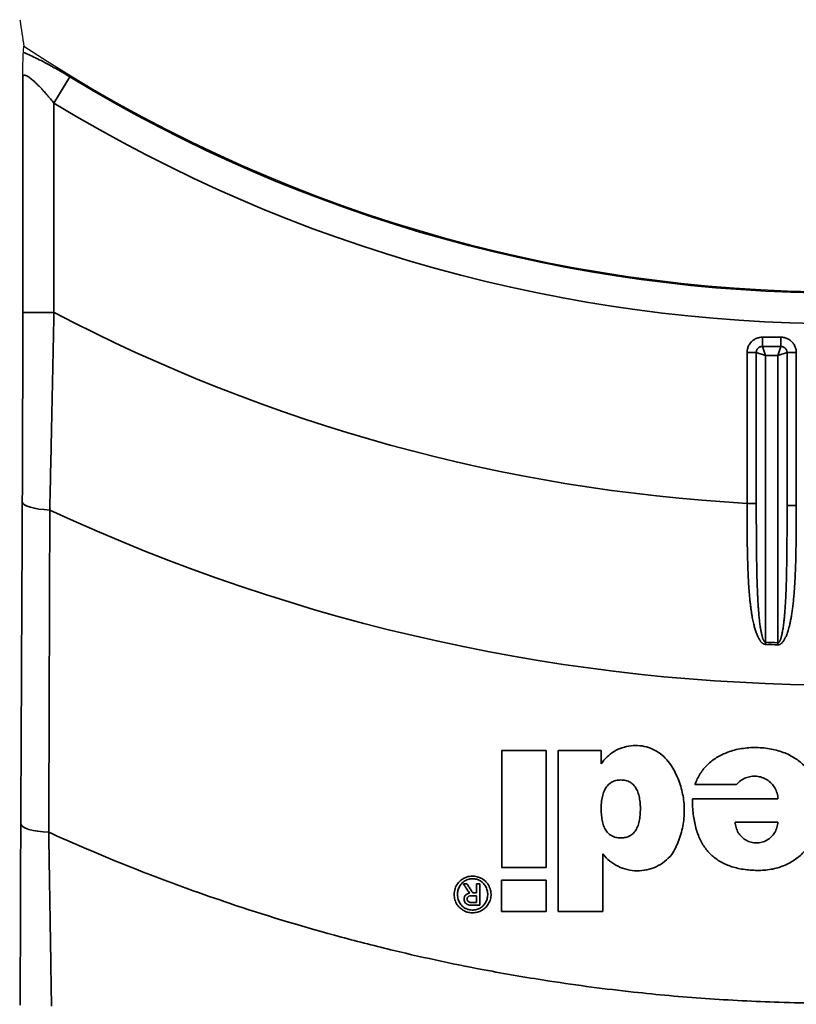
# Model space of a CAD drawing. Header units: millimetres. Extents: x -12192 to 12192, y -600 to 5895.
# Tile 71 of 122: x 1667 to 1692, y 3697 to 3729. Entities that reach past the tile are written whole.
import ezdxf

# ---------------------------------------------------------------- set-up
doc = ezdxf.new("R2010")
doc.units = ezdxf.units.MM
doc.header["$LTSCALE"] = 20
for name, color, linetype, lineweight in [('_Sichtbarkanten', 7, 'Continuous', 25), ('Bemaßung (ISO)', 7, 'Continuous', 25), ('Sichtbar schmal (ISO)', 7, 'Continuous', 35)]:
    doc.layers.add(name, color=color, linetype=linetype, lineweight=lineweight)
doc.styles.add('Notiztext (ISO)', font='verdana.ttf')
doc.dimstyles.new('wedi USA', dxfattribs={"dimscale": 20, "dimtxt": 2.5, "dimasz": 4, "dimexe": 2, "dimexo": 0.8, "dimgap": 0.3, "dimtad": 1, "dimdec": 1, "dimrnd": 1e-08, "dimtxsty": 'Notiztext (ISO)', "dimcen": 0.09, "dimclrd": 7, "dimclre": 7, "dimclrt": 256, "dimadec": 0, "dimazin": 2, "dimtfac": 0.6, "dimtmove": 0, "dimatfit": 3, "dimfxl": 1, "dimtolj": 1, "dimlwd": -1, "dimlwe": -1, "dimarcsym": 0})

# ---------------------------------------------------------------- blocks, each defined once
blk = doc.blocks.new('*D85')
at = {"layer": 'Bemaßung (ISO)', "color": 7, "transparency": 16777216}
for p, q in [((1651.863, 4317.272), (1304.214, 4317.272)), ((1344.214, 4237.272), (1344.214, 3297.272)), ((1650.944, 3217.272), (1304.214, 3217.272))]:
    blk.add_line(p, q, dxfattribs=at)
for points in [[(1330.88, 4237.272), (1357.547, 4237.272), (1344.214, 4317.272)], [(1330.88, 3297.272), (1357.547, 3297.272), (1344.214, 3217.272)]]:
    blk.add_solid(points, dxfattribs=at)
at = {"layer": 'Defpoints', "color": 0, "transparency": 16777216}
for p in [(1667.863, 4317.272), (1344.214, 3217.272), (1666.944, 3217.272)]:
    blk.add_point(p, dxfattribs=at)
at = {"layer": 'Bemaßung (ISO)', "transparency": 16777216, "insert": (1272.801, 3513.075), "char_height": 50, "attachment_point": 1, "rotation": 90, "style": 'Notiztext (ISO)'}
blk.add_mtext('\\A1;1100 [43 1/4]"', dxfattribs=at)

msp = doc.modelspace()

# ---------------------------------------------------------------- linework, layer by layer
at = {"layer": '_Sichtbarkanten'}
msp.add_arc((1693.005, 3767.272), 47.457, 236.5611, 303.4389, dxfattribs=at)
msp.add_rational_spline([(1666.728, 3728.517), (1666.79, 3728.096), (1666.854, 3727.671)], [1.00023596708, 1.00023894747, 1.0001792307], degree=2, dxfattribs=at)
for points, knots in [([(1666.838, 3727.468), (1666.841, 3727.502), (1666.844, 3727.536), (1666.846, 3727.57), (1666.849, 3727.603), (1666.851, 3727.637), (1666.854, 3727.671)], [0, 0, 0, 0, 0.5, 0.5, 0.5, 1, 1, 1, 1]), ([(1666.819, 3726.669), (1666.819, 3726.685), (1666.82, 3726.701), (1666.822, 3726.899), (1666.825, 3727.063), (1666.829, 3727.26), (1666.831, 3727.316), (1666.834, 3727.409), (1666.836, 3727.444), (1666.838, 3727.468)], [-0.0057685, -0.0057685, -0.0057685, -0.0057685, 0, 0, 0.0667163, 0.0667163, 0.1000407, 0.1000407, 0.1331397, 0.1331397, 0.1331397, 0.1331397])]:
    msp.add_open_spline(points, degree=3, knots=knots, dxfattribs=at)
at = {"layer": 'Sichtbar schmal (ISO)'}
for p, q in [((1666.819, 3726.669), (1666.819, 3719.152)), ((1667.819, 3725.849), (1668.329, 3726.687)), ((1667.819, 3725.849), (1667.819, 3719.152)), ((1666.819, 3719.152), (1667.819, 3719.152)), ((1691.082, 3718.36), (1690.492, 3718.36)), ((1690.492, 3718.36), (1690.492, 3718.064)), ((1691.082, 3718.36), (1691.082, 3718.064)), ((1691.082, 3718.064), (1690.492, 3718.064)), ((1690.59, 3717.769), (1690.492, 3718.064)), ((1690.983, 3717.769), (1691.082, 3718.064)), ((1689.999, 3717.867), (1689.999, 3713.043)), ((1689.999, 3717.867), (1690.295, 3717.867)), ((1690.295, 3717.867), (1690.295, 3713.043)), ((1690.59, 3717.769), (1690.295, 3717.867)), ((1690.59, 3717.769), (1690.59, 3708.599)), ((1690.983, 3717.769), (1690.59, 3717.769)), ((1690.983, 3717.769), (1691.279, 3717.867)), ((1690.983, 3708.584), (1690.983, 3717.769)), ((1691.575, 3717.867), (1691.279, 3717.867)), ((1691.279, 3712.979), (1691.279, 3717.867)), ((1691.575, 3712.979), (1691.575, 3717.867)), ((1689.999, 3713.043), (1690.295, 3713.043)), ((1691.575, 3712.979), (1691.279, 3712.979)), ((1690.588, 3708.532), (1690.59, 3708.599)), ((1683.571, 3705.138), (1682.143, 3705.138)), ((1685.331, 3705.138), (1683.954, 3705.138)), ((1685.331, 3704.707), (1685.331, 3705.138)), ((1688.329, 3704.049), (1689.663, 3704.049)), ((1689.619, 3702.845), (1690.982, 3702.845)), ((1682.143, 3701.396), (1683.571, 3701.396)), ((1681.036, 3700.874), (1680.922, 3700.874)), ((1681.336, 3700.874), (1681.336, 3700.58)), ((1681.442, 3700.874), (1681.336, 3700.874)), ((1681.442, 3700.189), (1681.442, 3700.874)), ((1683.571, 3700.993), (1682.143, 3700.993)), ((1681.336, 3700.58), (1681.223, 3700.58)), ((1681.336, 3700.275), (1681.195, 3700.275)), ((1681.336, 3700.493), (1681.336, 3700.275)), ((1681.117, 3700.194), (1681.177, 3700.189)), ((1681.177, 3700.189), (1681.442, 3700.189)), ((1682.143, 3699.99), (1683.571, 3699.99)), ((1683.954, 3699.99), (1685.38, 3699.99))]:
    msp.add_line(p, q, dxfattribs=at)
for radius, start, end in [(47.498, 238.6998, 301.3002), (48.479, 238.6998, 301.3002), (54.312, 242.3724, 266.8271), (60.041, 245.05667, 294.94333), (58.79, 267.64344, 268.02709), (58.723, 267.64344, 268.02709)]:
    msp.add_arc((1693.005, 3767.272), radius, start, end, dxfattribs=at)
for centre, major_axis, ratio, start_param, end_param in [((1667.805, 3713.091), (-1, 0.005), 0.262162, 0.018086, 1.45095), ((1690.981, 3708.584), (0.01, 0.3), 0.007569, 4.4866, 4.712389), ((1683.337, 6185.638), (-0.337, -8780.545), 0.00013, 4.998788, 4.999232), ((1693.015, 3703.591), (-214.038, 0), 0.000019, 1.548533, 1.561327), ((1667.756, 3702.789), (-1, 0.005), 0.268648, 0.018119, 1.467477), ((1681.16, 3700.369), (0.125, 0.033), 0.959192, 1.230976, 1.806365), ((1681.254, 3701.498), (1.255, -0.062), 0.974225, 4.668765, 4.712752)]:
    msp.add_ellipse(centre, major_axis=major_axis, ratio=ratio, start_param=start_param, end_param=end_param, dxfattribs=at)
for points, knots in [([(1668.329, 3726.687), (1668.224, 3726.751), (1668.021, 3726.872), (1667.733, 3727.035), (1667.468, 3727.178), (1667.226, 3727.3), (1667.014, 3727.398), (1666.894, 3727.447), (1666.838, 3727.468)], [0.0000001, 0.0000001, 0.0000001, 0.0000001, 0.1666667, 0.3333333, 0.5, 0.6666667, 0.8333333, 0.9999992, 0.9999992, 0.9999992, 0.9999992]), ([(1667.819, 3725.849), (1667.803, 3725.868), (1667.787, 3725.887), (1667.772, 3725.906), (1667.729, 3725.957), (1667.688, 3726.006), (1667.648, 3726.052), (1667.629, 3726.074), (1667.61, 3726.095), (1667.592, 3726.116), (1667.557, 3726.157), (1667.522, 3726.195), (1667.488, 3726.232), (1667.467, 3726.256), (1667.446, 3726.278), (1667.426, 3726.3), (1667.397, 3726.331), (1667.37, 3726.36), (1667.343, 3726.387), (1667.32, 3726.41), (1667.298, 3726.432), (1667.277, 3726.453), (1667.255, 3726.475), (1667.234, 3726.496), (1667.213, 3726.515), (1667.19, 3726.537), (1667.169, 3726.556), (1667.148, 3726.574), (1667.132, 3726.588), (1667.117, 3726.601), (1667.102, 3726.614), (1667.081, 3726.631), (1667.06, 3726.647), (1667.041, 3726.661), (1667.03, 3726.669), (1667.02, 3726.677), (1667.01, 3726.684), (1666.99, 3726.697), (1666.971, 3726.708), (1666.954, 3726.717), (1666.946, 3726.721), (1666.94, 3726.724), (1666.933, 3726.727), (1666.915, 3726.735), (1666.899, 3726.74), (1666.885, 3726.741), (1666.881, 3726.741), (1666.877, 3726.742), (1666.874, 3726.742), (1666.86, 3726.741), (1666.848, 3726.737), (1666.839, 3726.728), (1666.838, 3726.727), (1666.836, 3726.725), (1666.835, 3726.723), (1666.826, 3726.712), (1666.821, 3726.696), (1666.819, 3726.674), (1666.819, 3726.673), (1666.819, 3726.671), (1666.819, 3726.669)], [0.0000002, 0.0000002, 0.0000002, 0.0000002, 0.0271265, 0.0271265, 0.0271265, 0.1, 0.1, 0.1, 0.1340854, 0.1340854, 0.1340854, 0.2, 0.2, 0.2, 0.2416675, 0.2416675, 0.2416675, 0.3, 0.3, 0.3, 0.3488419, 0.3488419, 0.3488419, 0.4, 0.4, 0.4, 0.4566187, 0.4566187, 0.4566187, 0.5, 0.5, 0.5, 0.563892, 0.563892, 0.563892, 0.6, 0.6, 0.6, 0.6706682, 0.6706682, 0.6706682, 0.7, 0.7, 0.7, 0.7787575, 0.7787575, 0.7787575, 0.8, 0.8, 0.8, 0.8859904, 0.8859904, 0.8859904, 0.9, 0.9, 0.9, 0.992824, 0.992824, 0.992824, 0.999994, 0.999994, 0.999994, 0.999994]), ([(1666.819, 3719.152), (1666.819, 3718.489), (1666.819, 3717.823), (1666.818, 3717.176), (1666.817, 3716.528), (1666.815, 3715.899), (1666.813, 3715.224), (1666.811, 3714.55), (1666.809, 3713.831), (1666.805, 3713.091)], [0, 0, 0, 0, 0.3333333, 0.3333333, 0.3333333, 0.6666667, 0.6666667, 0.6666667, 1, 1, 1, 1]), ([(1667.819, 3719.152), (1667.805, 3718.464), (1667.79, 3717.768), (1667.776, 3717.093), (1667.762, 3716.418), (1667.748, 3715.762), (1667.733, 3715.058), (1667.718, 3714.354), (1667.701, 3713.602), (1667.684, 3712.831)], [0, 0, 0, 0, 0.3333333, 0.3333333, 0.3333333, 0.6666667, 0.6666667, 0.6666667, 1, 1, 1, 1]), ([(1690.492, 3718.064), (1690.479, 3718.065), (1690.466, 3718.063), (1690.452, 3718.061), (1690.438, 3718.058), (1690.424, 3718.053), (1690.41, 3718.047), (1690.396, 3718.041), (1690.382, 3718.032), (1690.369, 3718.023), (1690.357, 3718.013), (1690.346, 3718.002), (1690.337, 3717.99), (1690.328, 3717.979), (1690.32, 3717.967), (1690.314, 3717.954), (1690.308, 3717.94), (1690.303, 3717.926), (1690.299, 3717.912), (1690.296, 3717.897), (1690.294, 3717.882), (1690.295, 3717.867)], [0, 0, 0, 0, 0.1428571, 0.1428571, 0.1428571, 0.2857143, 0.2857143, 0.2857143, 0.4285714, 0.4285714, 0.4285714, 0.5714286, 0.5714286, 0.5714286, 0.7142857, 0.7142857, 0.7142857, 0.8571429, 0.8571429, 0.8571429, 0.9999998, 0.9999998, 0.9999998, 0.9999998]), ([(1691.279, 3717.867), (1691.279, 3717.88), (1691.278, 3717.893), (1691.275, 3717.907), (1691.272, 3717.921), (1691.268, 3717.935), (1691.262, 3717.949), (1691.255, 3717.963), (1691.247, 3717.977), (1691.237, 3717.99), (1691.228, 3718.002), (1691.217, 3718.013), (1691.205, 3718.022), (1691.194, 3718.031), (1691.181, 3718.039), (1691.168, 3718.045), (1691.155, 3718.051), (1691.141, 3718.056), (1691.126, 3718.06), (1691.112, 3718.063), (1691.097, 3718.065), (1691.082, 3718.064)], [0, 0, 0, 0, 0.1428571, 0.1428571, 0.1428571, 0.2857143, 0.2857143, 0.2857143, 0.4285714, 0.4285714, 0.4285714, 0.5714286, 0.5714286, 0.5714286, 0.7142857, 0.7142857, 0.7142857, 0.8571429, 0.8571429, 0.8571429, 0.9999998, 0.9999998, 0.9999998, 0.9999998]), ([(1666.805, 3713.091), (1666.8, 3711.978), (1666.795, 3710.855), (1666.789, 3709.759), (1666.784, 3708.663), (1666.779, 3707.593), (1666.773, 3706.443), (1666.768, 3705.293), (1666.762, 3704.063), (1666.756, 3702.789)], [0, 0, 0, 0, 0.3333333, 0.3333333, 0.3333333, 0.6666667, 0.6666667, 0.6666667, 1, 1, 1, 1]), ([(1667.684, 3712.831), (1667.681, 3711.717), (1667.678, 3710.594), (1667.674, 3709.496), (1667.671, 3708.399), (1667.667, 3707.329), (1667.664, 3706.178), (1667.66, 3705.028), (1667.656, 3703.798), (1667.651, 3702.522)], [0, 0, 0, 0, 0.3333333, 0.3333333, 0.3333333, 0.6666667, 0.6666667, 0.6666667, 1, 1, 1, 1]), ([(1689.999, 3713.043), (1689.999, 3712.936), (1689.999, 3712.829), (1689.999, 3712.723), (1689.999, 3712.616), (1689.999, 3712.509), (1690, 3712.402), (1690.001, 3712.294), (1690.001, 3712.186), (1690.002, 3712.078), (1690.003, 3711.971), (1690.004, 3711.865), (1690.006, 3711.761), (1690.007, 3711.657), (1690.009, 3711.555), (1690.011, 3711.456), (1690.013, 3711.357), (1690.016, 3711.26), (1690.019, 3711.168), (1690.021, 3711.075), (1690.024, 3710.987), (1690.028, 3710.903), (1690.031, 3710.819), (1690.034, 3710.74), (1690.038, 3710.666), (1690.042, 3710.591), (1690.046, 3710.521), (1690.05, 3710.454), (1690.054, 3710.388), (1690.058, 3710.325), (1690.063, 3710.265), (1690.067, 3710.205), (1690.072, 3710.148), (1690.077, 3710.094), (1690.082, 3710.039), (1690.087, 3709.987), (1690.092, 3709.938), (1690.097, 3709.888), (1690.102, 3709.841), (1690.108, 3709.796), (1690.113, 3709.751), (1690.118, 3709.709), (1690.124, 3709.668), (1690.13, 3709.627), (1690.135, 3709.588), (1690.141, 3709.551), (1690.147, 3709.514), (1690.152, 3709.479), (1690.158, 3709.446), (1690.164, 3709.412), (1690.17, 3709.38), (1690.176, 3709.349), (1690.182, 3709.319), (1690.188, 3709.289), (1690.194, 3709.261), (1690.2, 3709.233), (1690.206, 3709.207), (1690.212, 3709.181), (1690.218, 3709.155), (1690.224, 3709.13), (1690.23, 3709.106), (1690.236, 3709.083), (1690.243, 3709.059), (1690.249, 3709.037), (1690.256, 3709.015), (1690.262, 3708.994), (1690.269, 3708.973), (1690.275, 3708.952), (1690.282, 3708.933), (1690.289, 3708.914), (1690.295, 3708.895), (1690.302, 3708.877), (1690.309, 3708.859), (1690.316, 3708.842), (1690.322, 3708.826), (1690.329, 3708.81), (1690.336, 3708.794), (1690.343, 3708.779), (1690.35, 3708.765), (1690.357, 3708.751), (1690.364, 3708.737), (1690.371, 3708.724), (1690.378, 3708.711), (1690.385, 3708.699), (1690.392, 3708.687), (1690.399, 3708.676), (1690.406, 3708.665), (1690.413, 3708.655), (1690.42, 3708.645), (1690.427, 3708.637), (1690.434, 3708.628), (1690.44, 3708.62), (1690.447, 3708.613), (1690.453, 3708.606), (1690.459, 3708.599), (1690.466, 3708.593), (1690.472, 3708.587), (1690.478, 3708.581), (1690.484, 3708.576), (1690.49, 3708.571), (1690.496, 3708.567), (1690.502, 3708.563), (1690.508, 3708.559), (1690.513, 3708.555), (1690.519, 3708.552), (1690.525, 3708.549), (1690.531, 3708.546), (1690.536, 3708.544), (1690.543, 3708.541), (1690.549, 3708.539), (1690.556, 3708.537), (1690.563, 3708.535), (1690.57, 3708.534), (1690.579, 3708.532), (1690.588, 3708.532)], [0, 0, 0, 0, 0.0263158, 0.0263158, 0.0263158, 0.0526316, 0.0526316, 0.0526316, 0.0789474, 0.0789474, 0.0789474, 0.1052632, 0.1052632, 0.1052632, 0.1315789, 0.1315789, 0.1315789, 0.1578947, 0.1578947, 0.1578947, 0.1842105, 0.1842105, 0.1842105, 0.2105263, 0.2105263, 0.2105263, 0.2368421, 0.2368421, 0.2368421, 0.2631579, 0.2631579, 0.2631579, 0.2894737, 0.2894737, 0.2894737, 0.3157895, 0.3157895, 0.3157895, 0.3421053, 0.3421053, 0.3421053, 0.3684211, 0.3684211, 0.3684211, 0.3947368, 0.3947368, 0.3947368, 0.4210526, 0.4210526, 0.4210526, 0.4473684, 0.4473684, 0.4473684, 0.4736842, 0.4736842, 0.4736842, 0.5, 0.5, 0.5, 0.5263158, 0.5263158, 0.5263158, 0.5526316, 0.5526316, 0.5526316, 0.5789474, 0.5789474, 0.5789474, 0.6052632, 0.6052632, 0.6052632, 0.6315789, 0.6315789, 0.6315789, 0.6578947, 0.6578947, 0.6578947, 0.6842105, 0.6842105, 0.6842105, 0.7105263, 0.7105263, 0.7105263, 0.7368421, 0.7368421, 0.7368421, 0.7631579, 0.7631579, 0.7631579, 0.7894737, 0.7894737, 0.7894737, 0.8157895, 0.8157895, 0.8157895, 0.8421053, 0.8421053, 0.8421053, 0.8684211, 0.8684211, 0.8684211, 0.8947368, 0.8947368, 0.8947368, 0.9210526, 0.9210526, 0.9210526, 0.9473684, 0.9473684, 0.9473684, 0.9736842, 0.9736842, 0.9736842, 1, 1, 1, 1]), ([(1690.295, 3713.043), (1690.295, 3712.938), (1690.295, 3712.833), (1690.295, 3712.727), (1690.295, 3712.622), (1690.295, 3712.517), (1690.295, 3712.411), (1690.296, 3712.305), (1690.296, 3712.198), (1690.297, 3712.093), (1690.297, 3711.987), (1690.298, 3711.883), (1690.299, 3711.78), (1690.299, 3711.678), (1690.3, 3711.577), (1690.302, 3711.479), (1690.303, 3711.382), (1690.304, 3711.287), (1690.305, 3711.196), (1690.307, 3711.105), (1690.308, 3711.018), (1690.31, 3710.935), (1690.312, 3710.853), (1690.313, 3710.775), (1690.315, 3710.701), (1690.317, 3710.628), (1690.319, 3710.558), (1690.321, 3710.493), (1690.323, 3710.427), (1690.325, 3710.365), (1690.328, 3710.306), (1690.33, 3710.247), (1690.332, 3710.191), (1690.335, 3710.138), (1690.337, 3710.084), (1690.34, 3710.033), (1690.342, 3709.984), (1690.345, 3709.936), (1690.348, 3709.889), (1690.35, 3709.845), (1690.353, 3709.801), (1690.356, 3709.759), (1690.358, 3709.718), (1690.361, 3709.678), (1690.364, 3709.64), (1690.367, 3709.604), (1690.37, 3709.567), (1690.373, 3709.532), (1690.376, 3709.499), (1690.379, 3709.466), (1690.381, 3709.435), (1690.384, 3709.404), (1690.387, 3709.374), (1690.39, 3709.345), (1690.393, 3709.318), (1690.396, 3709.29), (1690.399, 3709.264), (1690.402, 3709.238), (1690.405, 3709.213), (1690.409, 3709.189), (1690.412, 3709.165), (1690.415, 3709.142), (1690.418, 3709.119), (1690.421, 3709.097), (1690.424, 3709.075), (1690.428, 3709.054), (1690.431, 3709.034), (1690.434, 3709.013), (1690.438, 3708.994), (1690.441, 3708.975), (1690.444, 3708.957), (1690.448, 3708.939), (1690.451, 3708.922), (1690.454, 3708.905), (1690.458, 3708.889), (1690.461, 3708.873), (1690.465, 3708.858), (1690.468, 3708.843), (1690.472, 3708.829), (1690.475, 3708.814), (1690.479, 3708.801), (1690.482, 3708.788), (1690.486, 3708.775), (1690.489, 3708.763), (1690.493, 3708.752), (1690.496, 3708.741), (1690.5, 3708.73), (1690.503, 3708.721), (1690.507, 3708.711), (1690.51, 3708.702), (1690.513, 3708.694), (1690.517, 3708.686), (1690.52, 3708.679), (1690.523, 3708.672), (1690.526, 3708.665), (1690.53, 3708.659), (1690.533, 3708.653), (1690.536, 3708.648), (1690.539, 3708.643), (1690.542, 3708.638), (1690.545, 3708.633), (1690.548, 3708.629), (1690.55, 3708.626), (1690.553, 3708.622), (1690.556, 3708.619), (1690.559, 3708.616), (1690.562, 3708.613), (1690.565, 3708.611), (1690.568, 3708.608), (1690.571, 3708.606), (1690.574, 3708.604), (1690.578, 3708.602), (1690.582, 3708.601), (1690.586, 3708.6), (1690.59, 3708.599)], [0, 0, 0, 0, 0.026316, 0.026316, 0.026316, 0.052632, 0.052632, 0.052632, 0.078947, 0.078947, 0.078947, 0.105263, 0.105263, 0.105263, 0.131579, 0.131579, 0.131579, 0.157895, 0.157895, 0.157895, 0.184211, 0.184211, 0.184211, 0.210526, 0.210526, 0.210526, 0.236842, 0.236842, 0.236842, 0.263158, 0.263158, 0.263158, 0.289474, 0.289474, 0.289474, 0.315789, 0.315789, 0.315789, 0.342105, 0.342105, 0.342105, 0.368421, 0.368421, 0.368421, 0.394737, 0.394737, 0.394737, 0.421053, 0.421053, 0.421053, 0.447368, 0.447368, 0.447368, 0.473684, 0.473684, 0.473684, 0.5, 0.5, 0.5, 0.526316, 0.526316, 0.526316, 0.552632, 0.552632, 0.552632, 0.578947, 0.578947, 0.578947, 0.605263, 0.605263, 0.605263, 0.631579, 0.631579, 0.631579, 0.657895, 0.657895, 0.657895, 0.684211, 0.684211, 0.684211, 0.710526, 0.710526, 0.710526, 0.736842, 0.736842, 0.736842, 0.763158, 0.763158, 0.763158, 0.789474, 0.789474, 0.789474, 0.815789, 0.815789, 0.815789, 0.842105, 0.842105, 0.842105, 0.868421, 0.868421, 0.868421, 0.894737, 0.894737, 0.894737, 0.921053, 0.921053, 0.921053, 0.947368, 0.947368, 0.947368, 0.973684, 0.973684, 0.973684, 1, 1, 1, 1]), ([(1690.981, 3708.517), (1690.988, 3708.517), (1690.994, 3708.517), (1691.001, 3708.518), (1691.008, 3708.519), (1691.015, 3708.52), (1691.023, 3708.522), (1691.03, 3708.524), (1691.037, 3708.527), (1691.044, 3708.53), (1691.052, 3708.533), (1691.059, 3708.537), (1691.067, 3708.541), (1691.074, 3708.546), (1691.081, 3708.551), (1691.089, 3708.557), (1691.096, 3708.563), (1691.104, 3708.569), (1691.111, 3708.576), (1691.118, 3708.583), (1691.126, 3708.591), (1691.133, 3708.599), (1691.14, 3708.608), (1691.148, 3708.617), (1691.155, 3708.627), (1691.163, 3708.637), (1691.17, 3708.647), (1691.177, 3708.659), (1691.185, 3708.67), (1691.192, 3708.683), (1691.2, 3708.696), (1691.207, 3708.709), (1691.215, 3708.723), (1691.222, 3708.739), (1691.23, 3708.754), (1691.237, 3708.77), (1691.245, 3708.788), (1691.253, 3708.805), (1691.26, 3708.824), (1691.268, 3708.844), (1691.276, 3708.864), (1691.284, 3708.885), (1691.292, 3708.908), (1691.299, 3708.931), (1691.307, 3708.955), (1691.315, 3708.981), (1691.323, 3709.008), (1691.331, 3709.036), (1691.339, 3709.066), (1691.348, 3709.096), (1691.356, 3709.129), (1691.364, 3709.163), (1691.372, 3709.198), (1691.38, 3709.236), (1691.388, 3709.276), (1691.396, 3709.316), (1691.405, 3709.358), (1691.412, 3709.403), (1691.42, 3709.447), (1691.428, 3709.494), (1691.435, 3709.542), (1691.442, 3709.591), (1691.449, 3709.642), (1691.456, 3709.695), (1691.463, 3709.749), (1691.47, 3709.804), (1691.476, 3709.862), (1691.482, 3709.92), (1691.488, 3709.981), (1691.494, 3710.044), (1691.499, 3710.107), (1691.505, 3710.173), (1691.51, 3710.241), (1691.515, 3710.31), (1691.52, 3710.382), (1691.524, 3710.458), (1691.529, 3710.533), (1691.533, 3710.612), (1691.537, 3710.694), (1691.541, 3710.776), (1691.544, 3710.861), (1691.548, 3710.949), (1691.551, 3711.037), (1691.554, 3711.127), (1691.556, 3711.221), (1691.559, 3711.315), (1691.561, 3711.412), (1691.563, 3711.514), (1691.565, 3711.616), (1691.567, 3711.722), (1691.568, 3711.833), (1691.57, 3711.944), (1691.571, 3712.061), (1691.572, 3712.182), (1691.573, 3712.304), (1691.573, 3712.431), (1691.574, 3712.564), (1691.575, 3712.697), (1691.575, 3712.835), (1691.575, 3712.979)], [0, 0, 0, 0, 0.030303, 0.030303, 0.030303, 0.0606061, 0.0606061, 0.0606061, 0.0909091, 0.0909091, 0.0909091, 0.1212121, 0.1212121, 0.1212121, 0.1515152, 0.1515152, 0.1515152, 0.1818182, 0.1818182, 0.1818182, 0.2121212, 0.2121212, 0.2121212, 0.2424242, 0.2424242, 0.2424242, 0.2727273, 0.2727273, 0.2727273, 0.3030303, 0.3030303, 0.3030303, 0.3333333, 0.3333333, 0.3333333, 0.3636364, 0.3636364, 0.3636364, 0.3939394, 0.3939394, 0.3939394, 0.4242424, 0.4242424, 0.4242424, 0.4545455, 0.4545455, 0.4545455, 0.4848485, 0.4848485, 0.4848485, 0.5151515, 0.5151515, 0.5151515, 0.5454545, 0.5454545, 0.5454545, 0.5757576, 0.5757576, 0.5757576, 0.6060606, 0.6060606, 0.6060606, 0.6363636, 0.6363636, 0.6363636, 0.6666667, 0.6666667, 0.6666667, 0.6969697, 0.6969697, 0.6969697, 0.7272727, 0.7272727, 0.7272727, 0.7575758, 0.7575758, 0.7575758, 0.7878788, 0.7878788, 0.7878788, 0.8181818, 0.8181818, 0.8181818, 0.8484848, 0.8484848, 0.8484848, 0.8787879, 0.8787879, 0.8787879, 0.9090909, 0.9090909, 0.9090909, 0.9393939, 0.9393939, 0.9393939, 0.969697, 0.969697, 0.969697, 1, 1, 1, 1]), ([(1690.983, 3708.584), (1690.987, 3708.584), (1690.99, 3708.584), (1690.993, 3708.585), (1690.997, 3708.586), (1691, 3708.587), (1691.004, 3708.589), (1691.008, 3708.591), (1691.011, 3708.594), (1691.015, 3708.597), (1691.019, 3708.6), (1691.022, 3708.604), (1691.026, 3708.608), (1691.03, 3708.613), (1691.033, 3708.618), (1691.037, 3708.623), (1691.041, 3708.629), (1691.045, 3708.635), (1691.048, 3708.642), (1691.052, 3708.649), (1691.056, 3708.657), (1691.059, 3708.665), (1691.063, 3708.674), (1691.067, 3708.683), (1691.07, 3708.692), (1691.074, 3708.702), (1691.078, 3708.713), (1691.081, 3708.724), (1691.085, 3708.735), (1691.089, 3708.747), (1691.092, 3708.76), (1691.096, 3708.773), (1691.1, 3708.787), (1691.104, 3708.802), (1691.107, 3708.817), (1691.111, 3708.833), (1691.115, 3708.85), (1691.119, 3708.868), (1691.123, 3708.886), (1691.127, 3708.906), (1691.131, 3708.925), (1691.134, 3708.946), (1691.138, 3708.969), (1691.142, 3708.991), (1691.146, 3709.016), (1691.15, 3709.041), (1691.154, 3709.067), (1691.158, 3709.095), (1691.162, 3709.125), (1691.166, 3709.154), (1691.17, 3709.186), (1691.174, 3709.221), (1691.178, 3709.255), (1691.183, 3709.292), (1691.187, 3709.331), (1691.191, 3709.371), (1691.195, 3709.413), (1691.199, 3709.457), (1691.202, 3709.5), (1691.206, 3709.546), (1691.21, 3709.594), (1691.213, 3709.642), (1691.217, 3709.692), (1691.22, 3709.745), (1691.224, 3709.797), (1691.227, 3709.852), (1691.23, 3709.909), (1691.233, 3709.966), (1691.236, 3710.026), (1691.239, 3710.088), (1691.242, 3710.15), (1691.245, 3710.215), (1691.247, 3710.282), (1691.25, 3710.35), (1691.252, 3710.421), (1691.254, 3710.495), (1691.257, 3710.57), (1691.259, 3710.647), (1691.261, 3710.728), (1691.263, 3710.809), (1691.264, 3710.893), (1691.266, 3710.979), (1691.267, 3711.066), (1691.269, 3711.155), (1691.27, 3711.248), (1691.271, 3711.34), (1691.272, 3711.436), (1691.273, 3711.536), (1691.274, 3711.636), (1691.275, 3711.741), (1691.276, 3711.85), (1691.277, 3711.96), (1691.277, 3712.074), (1691.278, 3712.194), (1691.278, 3712.314), (1691.279, 3712.439), (1691.279, 3712.57), (1691.279, 3712.701), (1691.279, 3712.837), (1691.279, 3712.979)], [0, 0, 0, 0, 0.030303, 0.030303, 0.030303, 0.0606061, 0.0606061, 0.0606061, 0.0909091, 0.0909091, 0.0909091, 0.1212121, 0.1212121, 0.1212121, 0.1515152, 0.1515152, 0.1515152, 0.1818182, 0.1818182, 0.1818182, 0.2121212, 0.2121212, 0.2121212, 0.2424242, 0.2424242, 0.2424242, 0.2727273, 0.2727273, 0.2727273, 0.3030303, 0.3030303, 0.3030303, 0.3333333, 0.3333333, 0.3333333, 0.3636364, 0.3636364, 0.3636364, 0.3939394, 0.3939394, 0.3939394, 0.4242424, 0.4242424, 0.4242424, 0.4545455, 0.4545455, 0.4545455, 0.4848485, 0.4848485, 0.4848485, 0.5151515, 0.5151515, 0.5151515, 0.5454545, 0.5454545, 0.5454545, 0.5757576, 0.5757576, 0.5757576, 0.6060606, 0.6060606, 0.6060606, 0.6363636, 0.6363636, 0.6363636, 0.6666667, 0.6666667, 0.6666667, 0.6969697, 0.6969697, 0.6969697, 0.7272727, 0.7272727, 0.7272727, 0.7575758, 0.7575758, 0.7575758, 0.7878788, 0.7878788, 0.7878788, 0.8181818, 0.8181818, 0.8181818, 0.8484848, 0.8484848, 0.8484848, 0.8787879, 0.8787879, 0.8787879, 0.9090909, 0.9090909, 0.9090909, 0.9393939, 0.9393939, 0.9393939, 0.969697, 0.969697, 0.969697, 1, 1, 1, 1]), ([(1687.521, 3704.727), (1687.465, 3704.808), (1687.402, 3704.88), (1687.332, 3704.945), (1687.262, 3705.01), (1687.184, 3705.068), (1687.103, 3705.116), (1687.021, 3705.164), (1686.935, 3705.203), (1686.845, 3705.233), (1686.755, 3705.262), (1686.661, 3705.282), (1686.567, 3705.292), (1686.473, 3705.301), (1686.379, 3705.301), (1686.285, 3705.29), (1686.191, 3705.28), (1686.097, 3705.259), (1686.007, 3705.228), (1685.917, 3705.198), (1685.83, 3705.158), (1685.748, 3705.108), (1685.666, 3705.058), (1685.589, 3704.999), (1685.519, 3704.932), (1685.449, 3704.865), (1685.386, 3704.791), (1685.331, 3704.707)], [0, 0, 0, 0, 0.1111111, 0.1111111, 0.1111111, 0.2222222, 0.2222222, 0.2222222, 0.3333333, 0.3333333, 0.3333333, 0.4444444, 0.4444444, 0.4444444, 0.5555556, 0.5555556, 0.5555556, 0.6666667, 0.6666667, 0.6666667, 0.7777778, 0.7777778, 0.7777778, 0.8888889, 0.8888889, 0.8888889, 1, 1, 1, 1]), ([(1683.571, 3701.396), (1683.571, 3701.821), (1683.571, 3702.242), (1683.571, 3702.661), (1683.571, 3703.079), (1683.571, 3703.495), (1683.571, 3703.908), (1683.571, 3704.321), (1683.571, 3704.731), (1683.571, 3705.138)], [0, 0, 0, 0, 0.3333333, 0.3333333, 0.3333333, 0.6666667, 0.6666667, 0.6666667, 1, 1, 1, 1]), ([(1683.954, 3705.138), (1683.954, 3704.582), (1683.954, 3704.02), (1683.954, 3703.454), (1683.954, 3702.887), (1683.954, 3702.315), (1683.954, 3701.738), (1683.954, 3701.161), (1683.954, 3700.578), (1683.954, 3699.99)], [0, 0, 0, 0, 0.3333333, 0.3333333, 0.3333333, 0.6666667, 0.6666667, 0.6666667, 1, 1, 1, 1]), ([(1688.25, 3703.587), (1688.25, 3703.414), (1688.26, 3703.25), (1688.278, 3703.096), (1688.296, 3702.942), (1688.323, 3702.798), (1688.36, 3702.664), (1688.396, 3702.529), (1688.443, 3702.405), (1688.498, 3702.289), (1688.554, 3702.174), (1688.619, 3702.069), (1688.692, 3701.975), (1688.765, 3701.882), (1688.846, 3701.8), (1688.936, 3701.726), (1689.026, 3701.653), (1689.126, 3701.588), (1689.239, 3701.532), (1689.351, 3701.475), (1689.477, 3701.428), (1689.613, 3701.392), (1689.749, 3701.356), (1689.896, 3701.33), (1690.044, 3701.316), (1690.193, 3701.301), (1690.343, 3701.297), (1690.492, 3701.305), (1690.641, 3701.314), (1690.787, 3701.335), (1690.924, 3701.37), (1691.06, 3701.405), (1691.187, 3701.454), (1691.304, 3701.513), (1691.421, 3701.572), (1691.53, 3701.641), (1691.63, 3701.721), (1691.731, 3701.801), (1691.823, 3701.891), (1691.906, 3701.992), (1691.99, 3702.094), (1692.065, 3702.207), (1692.128, 3702.33), (1692.192, 3702.454), (1692.245, 3702.588), (1692.282, 3702.729), (1692.319, 3702.87), (1692.342, 3703.018), (1692.349, 3703.166), (1692.357, 3703.314), (1692.351, 3703.461), (1692.331, 3703.603), (1692.311, 3703.744), (1692.278, 3703.88), (1692.233, 3704.004), (1692.189, 3704.129), (1692.133, 3704.244), (1692.068, 3704.349), (1692.003, 3704.453), (1691.928, 3704.548), (1691.843, 3704.635), (1691.759, 3704.722), (1691.664, 3704.801), (1691.558, 3704.871), (1691.452, 3704.942), (1691.334, 3705.005), (1691.203, 3705.058), (1691.071, 3705.112), (1690.925, 3705.155), (1690.772, 3705.184), (1690.619, 3705.213), (1690.459, 3705.229), (1690.298, 3705.231), (1690.138, 3705.234), (1689.976, 3705.223), (1689.822, 3705.198), (1689.667, 3705.173), (1689.519, 3705.134), (1689.385, 3705.085), (1689.251, 3705.036), (1689.132, 3704.977), (1689.024, 3704.909), (1688.916, 3704.842), (1688.819, 3704.766), (1688.732, 3704.682), (1688.645, 3704.597), (1688.568, 3704.505), (1688.5, 3704.4), (1688.433, 3704.295), (1688.376, 3704.178), (1688.329, 3704.049)], [0, 0, 0, 0, 0.033333, 0.033333, 0.033333, 0.066667, 0.066667, 0.066667, 0.1, 0.1, 0.1, 0.133333, 0.133333, 0.133333, 0.166667, 0.166667, 0.166667, 0.2, 0.2, 0.2, 0.233333, 0.233333, 0.233333, 0.266667, 0.266667, 0.266667, 0.3, 0.3, 0.3, 0.333333, 0.333333, 0.333333, 0.366667, 0.366667, 0.366667, 0.4, 0.4, 0.4, 0.433333, 0.433333, 0.433333, 0.466667, 0.466667, 0.466667, 0.5, 0.5, 0.5, 0.533333, 0.533333, 0.533333, 0.566667, 0.566667, 0.566667, 0.6, 0.6, 0.6, 0.633333, 0.633333, 0.633333, 0.666667, 0.666667, 0.666667, 0.7, 0.7, 0.7, 0.733333, 0.733333, 0.733333, 0.766667, 0.766667, 0.766667, 0.8, 0.8, 0.8, 0.833333, 0.833333, 0.833333, 0.866667, 0.866667, 0.866667, 0.9, 0.9, 0.9, 0.933333, 0.933333, 0.933333, 0.966667, 0.966667, 0.966667, 1, 1, 1, 1]), ([(1687.586, 3701.808), (1687.68, 3701.957), (1687.756, 3702.112), (1687.818, 3702.274), (1687.879, 3702.436), (1687.925, 3702.605), (1687.954, 3702.777), (1687.983, 3702.949), (1687.995, 3703.123), (1687.99, 3703.296), (1687.984, 3703.469), (1687.963, 3703.641), (1687.924, 3703.808), (1687.886, 3703.975), (1687.832, 3704.138), (1687.764, 3704.291), (1687.697, 3704.445), (1687.616, 3704.59), (1687.521, 3704.727)], [0, 0, 0, 0, 0.166667, 0.166667, 0.166667, 0.333333, 0.333333, 0.333333, 0.5, 0.5, 0.5, 0.666667, 0.666667, 0.666667, 0.833333, 0.833333, 0.833333, 1, 1, 1, 1]), ([(1685.957, 3702.339), (1685.899, 3702.34), (1685.846, 3702.346), (1685.796, 3702.358), (1685.746, 3702.37), (1685.7, 3702.389), (1685.659, 3702.413), (1685.617, 3702.437), (1685.581, 3702.466), (1685.548, 3702.501), (1685.515, 3702.536), (1685.485, 3702.576), (1685.46, 3702.622), (1685.434, 3702.667), (1685.413, 3702.718), (1685.395, 3702.773), (1685.378, 3702.829), (1685.363, 3702.889), (1685.353, 3702.953), (1685.343, 3703.016), (1685.336, 3703.083), (1685.333, 3703.152), (1685.33, 3703.221), (1685.33, 3703.292), (1685.332, 3703.361), (1685.335, 3703.431), (1685.341, 3703.5), (1685.352, 3703.566), (1685.362, 3703.633), (1685.376, 3703.696), (1685.394, 3703.755), (1685.413, 3703.813), (1685.435, 3703.867), (1685.462, 3703.914), (1685.488, 3703.961), (1685.519, 3704.002), (1685.553, 3704.037), (1685.587, 3704.072), (1685.624, 3704.101), (1685.665, 3704.124), (1685.706, 3704.147), (1685.751, 3704.165), (1685.8, 3704.176), (1685.849, 3704.188), (1685.901, 3704.194), (1685.958, 3704.194)], [0, 0, 0, 0, 0.066667, 0.066667, 0.066667, 0.133333, 0.133333, 0.133333, 0.2, 0.2, 0.2, 0.266667, 0.266667, 0.266667, 0.333333, 0.333333, 0.333333, 0.4, 0.4, 0.4, 0.466667, 0.466667, 0.466667, 0.533333, 0.533333, 0.533333, 0.6, 0.6, 0.6, 0.666667, 0.666667, 0.666667, 0.733333, 0.733333, 0.733333, 0.8, 0.8, 0.8, 0.866667, 0.866667, 0.866667, 0.933333, 0.933333, 0.933333, 1, 1, 1, 1]), ([(1685.958, 3704.194), (1686.016, 3704.194), (1686.069, 3704.188), (1686.119, 3704.176), (1686.168, 3704.163), (1686.214, 3704.145), (1686.255, 3704.121), (1686.297, 3704.098), (1686.333, 3704.069), (1686.366, 3704.034), (1686.399, 3703.999), (1686.428, 3703.959), (1686.454, 3703.914), (1686.479, 3703.869), (1686.5, 3703.819), (1686.518, 3703.764), (1686.536, 3703.709), (1686.55, 3703.649), (1686.56, 3703.585), (1686.571, 3703.522), (1686.578, 3703.455), (1686.581, 3703.387), (1686.585, 3703.318), (1686.585, 3703.247), (1686.583, 3703.177), (1686.58, 3703.107), (1686.575, 3703.038), (1686.565, 3702.972), (1686.555, 3702.905), (1686.541, 3702.841), (1686.523, 3702.782), (1686.505, 3702.723), (1686.482, 3702.669), (1686.456, 3702.622), (1686.429, 3702.574), (1686.399, 3702.533), (1686.365, 3702.497), (1686.331, 3702.462), (1686.293, 3702.433), (1686.252, 3702.41), (1686.211, 3702.386), (1686.166, 3702.369), (1686.117, 3702.357), (1686.068, 3702.345), (1686.014, 3702.339), (1685.957, 3702.339)], [0, 0, 0, 0, 0.066667, 0.066667, 0.066667, 0.133333, 0.133333, 0.133333, 0.2, 0.2, 0.2, 0.266667, 0.266667, 0.266667, 0.333333, 0.333333, 0.333333, 0.4, 0.4, 0.4, 0.466667, 0.466667, 0.466667, 0.533333, 0.533333, 0.533333, 0.6, 0.6, 0.6, 0.666667, 0.666667, 0.666667, 0.733333, 0.733333, 0.733333, 0.8, 0.8, 0.8, 0.866667, 0.866667, 0.866667, 0.933333, 0.933333, 0.933333, 1, 1, 1, 1]), ([(1689.663, 3704.049), (1689.703, 3704.097), (1689.748, 3704.138), (1689.796, 3704.173), (1689.844, 3704.208), (1689.897, 3704.237), (1689.952, 3704.26), (1690.008, 3704.282), (1690.066, 3704.298), (1690.124, 3704.307), (1690.183, 3704.316), (1690.243, 3704.318), (1690.302, 3704.313), (1690.361, 3704.308), (1690.419, 3704.296), (1690.476, 3704.277), (1690.532, 3704.258), (1690.587, 3704.232), (1690.638, 3704.2), (1690.689, 3704.168), (1690.735, 3704.13), (1690.777, 3704.087), (1690.819, 3704.043), (1690.857, 3703.994), (1690.887, 3703.941), (1690.918, 3703.888), (1690.942, 3703.831), (1690.959, 3703.772), (1690.976, 3703.713), (1690.986, 3703.651), (1690.988, 3703.587)], [0, 0, 0, 0, 0.1, 0.1, 0.1, 0.2, 0.2, 0.2, 0.3, 0.3, 0.3, 0.4, 0.4, 0.4, 0.5, 0.5, 0.5, 0.6, 0.6, 0.6, 0.7, 0.7, 0.7, 0.8, 0.8, 0.8, 0.9, 0.9, 0.9, 1, 1, 1, 1]), ([(1690.982, 3702.845), (1690.98, 3702.784), (1690.971, 3702.726), (1690.954, 3702.669), (1690.937, 3702.613), (1690.913, 3702.558), (1690.882, 3702.508), (1690.851, 3702.458), (1690.814, 3702.411), (1690.772, 3702.371), (1690.729, 3702.33), (1690.682, 3702.296), (1690.631, 3702.267), (1690.581, 3702.239), (1690.526, 3702.218), (1690.47, 3702.203), (1690.414, 3702.189), (1690.357, 3702.182), (1690.3, 3702.182), (1690.242, 3702.182), (1690.185, 3702.189), (1690.129, 3702.204), (1690.073, 3702.218), (1690.019, 3702.24), (1689.968, 3702.268), (1689.918, 3702.296), (1689.871, 3702.331), (1689.829, 3702.371), (1689.787, 3702.412), (1689.749, 3702.458), (1689.719, 3702.508), (1689.688, 3702.559), (1689.664, 3702.613), (1689.647, 3702.669), (1689.63, 3702.726), (1689.621, 3702.784), (1689.619, 3702.845)], [0, 0, 0, 0, 0.0833333, 0.0833333, 0.0833333, 0.1666667, 0.1666667, 0.1666667, 0.25, 0.25, 0.25, 0.3333333, 0.3333333, 0.3333333, 0.4166667, 0.4166667, 0.4166667, 0.5, 0.5, 0.5, 0.5833333, 0.5833333, 0.5833333, 0.6666667, 0.6666667, 0.6666667, 0.75, 0.75, 0.75, 0.8333333, 0.8333333, 0.8333333, 0.9166667, 0.9166667, 0.9166667, 1, 1, 1, 1]), ([(1667.651, 3702.522), (1667.66, 3701.943), (1667.669, 3701.35), (1667.678, 3700.766), (1667.687, 3700.183), (1667.696, 3699.609), (1667.707, 3698.981), (1667.717, 3698.353), (1667.728, 3697.671), (1667.74, 3696.957)], [0, 0, 0, 0, 0.3333333, 0.3333333, 0.3333333, 0.6666667, 0.6666667, 0.6666667, 1, 1, 1, 1]), ([(1718.359, 3702.522), (1718.225, 3702.462), (1718.091, 3702.402), (1717.957, 3702.342), (1716.657, 3701.765), (1715.339, 3701.234), (1714.008, 3700.75), (1713.772, 3700.664), (1713.535, 3700.58), (1713.298, 3700.497), (1712.061, 3700.064), (1710.811, 3699.672), (1709.55, 3699.319), (1709.204, 3699.222), (1708.856, 3699.129), (1708.508, 3699.038), (1707.346, 3698.735), (1706.173, 3698.466), (1704.995, 3698.231), (1704.537, 3698.14), (1704.077, 3698.054), (1703.617, 3697.973), (1702.54, 3697.784), (1701.458, 3697.624), (1700.372, 3697.493), (1699.802, 3697.424), (1699.23, 3697.363), (1698.658, 3697.311), (1697.677, 3697.22), (1696.693, 3697.153), (1695.708, 3697.109), (1695.027, 3697.079), (1694.345, 3697.061), (1693.662, 3697.053), (1692.783, 3697.044), (1691.904, 3697.054), (1691.026, 3697.082), (1690.236, 3697.107), (1689.446, 3697.148), (1688.658, 3697.204), (1687.891, 3697.258), (1687.126, 3697.327), (1686.362, 3697.41), (1685.469, 3697.507), (1684.577, 3697.624), (1683.684, 3697.761), (1683.028, 3697.862), (1682.372, 3697.973), (1681.713, 3698.096), (1680.713, 3698.283), (1679.707, 3698.497), (1678.697, 3698.739), (1678.135, 3698.873), (1677.572, 3699.017), (1677.007, 3699.169), (1675.883, 3699.472), (1674.754, 3699.811), (1673.632, 3700.183), (1673.179, 3700.334), (1672.727, 3700.49), (1672.277, 3700.651), (1671.05, 3701.09), (1669.838, 3701.568), (1668.639, 3702.086), (1668.309, 3702.228), (1667.979, 3702.374), (1667.651, 3702.522)], [0, 0, 0, 0, 0.008508, 0.008508, 0.008508, 0.090909, 0.090909, 0.090909, 0.105515, 0.105515, 0.105515, 0.181818, 0.181818, 0.181818, 0.20276, 0.20276, 0.20276, 0.272727, 0.272727, 0.272727, 0.299932, 0.299932, 0.299932, 0.363636, 0.363636, 0.363636, 0.397122, 0.397122, 0.397122, 0.454545, 0.454545, 0.454545, 0.494278, 0.494278, 0.494278, 0.545455, 0.545455, 0.545455, 0.591537, 0.591537, 0.591537, 0.636364, 0.636364, 0.636364, 0.688788, 0.688788, 0.688788, 0.727273, 0.727273, 0.727273, 0.785676, 0.785676, 0.785676, 0.818182, 0.818182, 0.818182, 0.882928, 0.882928, 0.882928, 0.909091, 0.909091, 0.909091, 0.98037, 0.98037, 0.98037, 1, 1, 1, 1]), ([(1685.38, 3701.827), (1685.448, 3701.742), (1685.522, 3701.667), (1685.604, 3701.601), (1685.686, 3701.535), (1685.776, 3701.478), (1685.87, 3701.432), (1685.964, 3701.386), (1686.063, 3701.351), (1686.165, 3701.327), (1686.267, 3701.303), (1686.371, 3701.29), (1686.476, 3701.289), (1686.58, 3701.288), (1686.685, 3701.298), (1686.787, 3701.32), (1686.89, 3701.342), (1686.99, 3701.376), (1687.086, 3701.42), (1687.182, 3701.464), (1687.273, 3701.519), (1687.356, 3701.584), (1687.44, 3701.649), (1687.517, 3701.723), (1687.586, 3701.808)], [0, 0, 0, 0, 0.125, 0.125, 0.125, 0.25, 0.25, 0.25, 0.375, 0.375, 0.375, 0.5, 0.5, 0.5, 0.625, 0.625, 0.625, 0.75, 0.75, 0.75, 0.875, 0.875, 0.875, 1, 1, 1, 1]), ([(1685.38, 3699.99), (1685.38, 3700.196), (1685.38, 3700.401), (1685.38, 3700.606), (1685.38, 3700.811), (1685.38, 3701.015), (1685.38, 3701.218), (1685.38, 3701.421), (1685.38, 3701.624), (1685.38, 3701.827)], [0, 0, 0, 0, 0.333333, 0.333333, 0.333333, 0.666667, 0.666667, 0.666667, 1, 1, 1, 1]), ([(1681.757, 3700.299), (1681.78, 3700.351), (1681.794, 3700.405), (1681.801, 3700.461), (1681.808, 3700.517), (1681.807, 3700.575), (1681.796, 3700.632), (1681.786, 3700.689), (1681.767, 3700.745), (1681.742, 3700.796), (1681.716, 3700.848), (1681.683, 3700.895), (1681.644, 3700.936), (1681.605, 3700.977), (1681.56, 3701.012), (1681.511, 3701.039), (1681.463, 3701.067), (1681.412, 3701.087), (1681.359, 3701.1), (1681.305, 3701.113), (1681.25, 3701.119), (1681.196, 3701.118), (1681.142, 3701.116), (1681.09, 3701.108), (1681.039, 3701.092), (1680.987, 3701.076), (1680.938, 3701.054), (1680.892, 3701.025), (1680.846, 3700.995), (1680.803, 3700.959), (1680.767, 3700.916), (1680.73, 3700.872), (1680.699, 3700.822), (1680.673, 3700.764)], [0, 0, 0, 0, 0.090909, 0.090909, 0.090909, 0.181818, 0.181818, 0.181818, 0.272727, 0.272727, 0.272727, 0.363636, 0.363636, 0.363636, 0.454545, 0.454545, 0.454545, 0.545455, 0.545455, 0.545455, 0.636364, 0.636364, 0.636364, 0.727273, 0.727273, 0.727273, 0.818182, 0.818182, 0.818182, 0.909091, 0.909091, 0.909091, 1, 1, 1, 1]), ([(1680.768, 3700.335), (1680.75, 3700.386), (1680.738, 3700.436), (1680.733, 3700.485), (1680.728, 3700.533), (1680.731, 3700.582), (1680.74, 3700.628), (1680.748, 3700.674), (1680.762, 3700.718), (1680.782, 3700.759), (1680.802, 3700.801), (1680.827, 3700.84), (1680.858, 3700.875), (1680.889, 3700.91), (1680.925, 3700.941), (1680.967, 3700.966), (1681.009, 3700.99), (1681.055, 3701.009), (1681.102, 3701.02), (1681.148, 3701.031), (1681.194, 3701.035), (1681.24, 3701.032), (1681.286, 3701.03), (1681.331, 3701.021), (1681.374, 3701.007), (1681.416, 3700.992), (1681.455, 3700.972), (1681.491, 3700.946), (1681.528, 3700.92), (1681.561, 3700.888), (1681.59, 3700.852), (1681.619, 3700.816), (1681.642, 3700.775), (1681.661, 3700.729)], [0, 0, 0, 0, 0.090909, 0.090909, 0.090909, 0.181818, 0.181818, 0.181818, 0.272727, 0.272727, 0.272727, 0.363636, 0.363636, 0.363636, 0.454545, 0.454545, 0.454545, 0.545455, 0.545455, 0.545455, 0.636364, 0.636364, 0.636364, 0.727273, 0.727273, 0.727273, 0.818182, 0.818182, 0.818182, 0.909091, 0.909091, 0.909091, 1, 1, 1, 1]), ([(1680.922, 3700.874), (1680.943, 3700.841), (1680.986, 3700.773), (1681.051, 3700.672), (1681.095, 3700.605), (1681.117, 3700.571)], [0, 0, 0, 0, 0.3333333, 0.6666667, 1, 1, 1, 1]), ([(1680.673, 3700.764), (1680.648, 3700.702), (1680.633, 3700.641), (1680.627, 3700.579), (1680.622, 3700.518), (1680.626, 3700.456), (1680.64, 3700.398), (1680.653, 3700.34), (1680.675, 3700.286), (1680.704, 3700.237), (1680.732, 3700.189), (1680.766, 3700.145), (1680.805, 3700.108), (1680.844, 3700.071), (1680.888, 3700.039), (1680.935, 3700.014), (1680.982, 3699.989), (1681.032, 3699.97), (1681.085, 3699.959), (1681.138, 3699.948), (1681.193, 3699.944), (1681.248, 3699.947), (1681.302, 3699.95), (1681.355, 3699.96), (1681.407, 3699.977), (1681.458, 3699.995), (1681.507, 3700.02), (1681.552, 3700.05), (1681.597, 3700.081), (1681.637, 3700.118), (1681.672, 3700.16), (1681.706, 3700.201), (1681.734, 3700.248), (1681.757, 3700.299)], [0, 0, 0, 0, 0.090909, 0.090909, 0.090909, 0.181818, 0.181818, 0.181818, 0.272727, 0.272727, 0.272727, 0.363636, 0.363636, 0.363636, 0.454545, 0.454545, 0.454545, 0.545455, 0.545455, 0.545455, 0.636364, 0.636364, 0.636364, 0.727273, 0.727273, 0.727273, 0.818182, 0.818182, 0.818182, 0.909091, 0.909091, 0.909091, 1, 1, 1, 1]), ([(1681.661, 3700.729), (1681.679, 3700.681), (1681.691, 3700.634), (1681.696, 3700.586), (1681.701, 3700.539), (1681.699, 3700.491), (1681.692, 3700.445), (1681.685, 3700.399), (1681.672, 3700.355), (1681.652, 3700.314), (1681.633, 3700.272), (1681.608, 3700.232), (1681.578, 3700.197), (1681.547, 3700.162), (1681.512, 3700.131), (1681.472, 3700.106), (1681.431, 3700.08), (1681.386, 3700.06), (1681.339, 3700.048), (1681.293, 3700.036), (1681.246, 3700.032), (1681.199, 3700.033), (1681.152, 3700.035), (1681.105, 3700.042), (1681.062, 3700.056), (1681.018, 3700.07), (1680.977, 3700.091), (1680.939, 3700.117), (1680.902, 3700.143), (1680.867, 3700.175), (1680.839, 3700.212), (1680.81, 3700.248), (1680.787, 3700.289), (1680.768, 3700.335)], [0, 0, 0, 0, 0.090909, 0.090909, 0.090909, 0.181818, 0.181818, 0.181818, 0.272727, 0.272727, 0.272727, 0.363636, 0.363636, 0.363636, 0.454545, 0.454545, 0.454545, 0.545455, 0.545455, 0.545455, 0.636364, 0.636364, 0.636364, 0.727273, 0.727273, 0.727273, 0.818182, 0.818182, 0.818182, 0.909091, 0.909091, 0.909091, 1, 1, 1, 1]), ([(1681.117, 3700.571), (1681.093, 3700.569), (1681.071, 3700.563), (1681.05, 3700.553), (1681.029, 3700.544), (1681.01, 3700.53), (1680.993, 3700.512), (1680.977, 3700.495), (1680.964, 3700.474), (1680.955, 3700.452), (1680.946, 3700.43), (1680.941, 3700.407), (1680.942, 3700.383), (1680.942, 3700.359), (1680.946, 3700.335), (1680.955, 3700.313), (1680.963, 3700.291), (1680.976, 3700.271), (1680.992, 3700.253), (1681.009, 3700.236), (1681.029, 3700.222), (1681.05, 3700.211), (1681.071, 3700.201), (1681.093, 3700.196), (1681.117, 3700.194)], [0, 0, 0, 0, 0.125, 0.125, 0.125, 0.25, 0.25, 0.25, 0.375, 0.375, 0.375, 0.5, 0.5, 0.5, 0.625, 0.625, 0.625, 0.75, 0.75, 0.75, 0.875, 0.875, 0.875, 1, 1, 1, 1]), ([(1681.139, 3700.279), (1681.124, 3700.28), (1681.11, 3700.284), (1681.097, 3700.292), (1681.085, 3700.299), (1681.072, 3700.31), (1681.063, 3700.322), (1681.054, 3700.334), (1681.048, 3700.348), (1681.045, 3700.363), (1681.042, 3700.378), (1681.043, 3700.394), (1681.046, 3700.409), (1681.05, 3700.423), (1681.056, 3700.437), (1681.065, 3700.449), (1681.074, 3700.461), (1681.086, 3700.47), (1681.1, 3700.478)], [0, 0, 0, 0, 0.1666667, 0.1666667, 0.1666667, 0.3333333, 0.3333333, 0.3333333, 0.5, 0.5, 0.5, 0.6666667, 0.6666667, 0.6666667, 0.8333333, 0.8333333, 0.8333333, 1, 1, 1, 1])]:
    msp.add_open_spline(points, degree=3, knots=knots, dxfattribs=at)
for points in [[(1690.492, 3718.36), (1690.46, 3718.36), (1690.394, 3718.354), (1690.287, 3718.321), (1690.183, 3718.258), (1690.102, 3718.176), (1690.045, 3718.085), (1690.007, 3717.979), (1689.999, 3717.905), (1689.999, 3717.867)], [(1691.575, 3717.867), (1691.575, 3717.899), (1691.569, 3717.965), (1691.536, 3718.072), (1691.472, 3718.176), (1691.391, 3718.257), (1691.3, 3718.314), (1691.193, 3718.352), (1691.12, 3718.36), (1691.082, 3718.36)], [(1666.756, 3702.789), (1666.753, 3702.185), (1666.748, 3700.952), (1666.743, 3699.158), (1666.74, 3697.737), (1666.74, 3696.991)], [(1681.223, 3700.58), (1681.202, 3700.612), (1681.16, 3700.678), (1681.098, 3700.776), (1681.056, 3700.842), (1681.036, 3700.874)], [(1682.143, 3700.993), (1682.143, 3700.882), (1682.143, 3700.66), (1682.143, 3700.326), (1682.143, 3700.102), (1682.143, 3699.99)], [(1683.571, 3699.99), (1683.571, 3700.102), (1683.571, 3700.326), (1683.571, 3700.66), (1683.571, 3700.882), (1683.571, 3700.993)], [(1681.171, 3700.493), (1681.189, 3700.493), (1681.226, 3700.493), (1681.281, 3700.493), (1681.317, 3700.493), (1681.336, 3700.493)]]:
    msp.add_open_spline(points, degree=3, dxfattribs=at)

# ---------------------------------------------------------------- dimensions: what is measured, and where the dimension line sits
at = {"layer": 'Bemaßung (ISO)', "color": 7}
dim = msp.add_linear_dim(base=(1344.214, 3217.272), p1=(1667.863, 4317.272), p2=(1666.944, 3217.272), angle=90, text='<>"', dimstyle='wedi USA', override={"dimgap": 0.3, "dimdec": 1, "dimtol": 0, "dimlim": 0, "dimtp": 0, "dimtm": 0, "dimtdec": 2, "dimtofl": 0, "dimatfit": 1}, dxfattribs=at)
dim.commit()
dim.dimension.update_dxf_attribs({"geometry": '*D85', "text_midpoint": (1344.214, 3767.272), "dimtype": 160})

doc.saveas('drawing.dxf')
